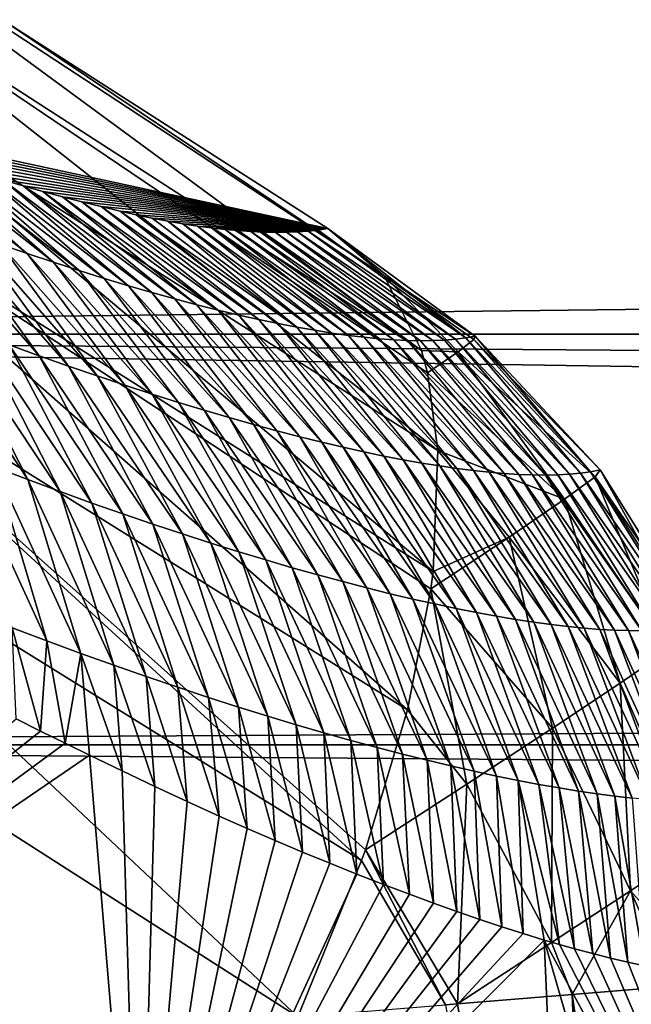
# Model space of a CAD drawing. Header units: metres. Extents: x -101 to 101, y -261 to 23.
# Tile 120 of 256: x -53.25 to -51.98, y 1.96 to 4.02. Entities that reach past the tile are written whole.
import ezdxf

# ---------------------------------------------------------------- set-up
doc = ezdxf.new("R2010")
doc.units = ezdxf.units.M
doc.layers.add('solid_505151_K2442K1000C34', color=7, linetype='CONTINUOUS')

msp = doc.modelspace()

# ---------------------------------------------------------------- linework, layer by layer
at = {"layer": 'solid_505151_K2442K1000C34'}
for points in [[(-14.925279, 3.840681, 55.499969), (-14.501682, 4.943218, 55.162083), (-56.734257, 4.225459, 55.392551)], [(-53.734478, 4.296654, 101.605927), (-52.491009, 3.480854, 100.940651), (-53.281487, 4.010499, 100.969612)], [(-53.734478, 4.296654, 101.605927), (-52.413605, 3.324812, 101.274757), (-52.491009, 3.480854, 100.940651)], [(-53.686504, 4.147241, 101.948494), (-52.413605, 3.324812, 101.274757), (-53.734478, 4.296654, 101.605927)], [(-14.925279, 3.840681, 55.499969), (-56.734257, 4.225459, 55.392551), (-56.423138, 3.358951, 55.61908)], [(56.423126, 3.358908, 26.380913), (-56.423126, 3.358912, 26.380913), (-56.734241, 4.225423, 26.607439)], [(56.423126, 3.358908, 26.380913), (-56.734241, 4.225423, 26.607439), (56.734241, 4.225422, 26.607439)], [(-53.686504, 4.147241, 101.948494), (-52.401123, 3.27826, 101.353973), (-52.413605, 3.324812, 101.274757)], [(-53.686504, 4.147241, 101.948494), (-52.379196, 3.116701, 101.586983), (-52.401123, 3.27826, 101.353973)], [(-53.684452, 3.948552, 102.268639), (-52.379196, 3.116701, 101.586983), (-53.686504, 4.147241, 101.948494)], [(-53.281487, 4.010499, 100.969612), (-52.608517, 3.579222, 100.596848), (-53.639095, 3.802262, 89.097115)], [(-52.491009, 3.480854, 100.940651), (-52.608517, 3.579222, 100.596848), (-53.281487, 4.010499, 100.969612)], [(-53.728386, 3.707634, 102.555), (-52.388996, 2.863898, 101.866219), (-53.684452, 3.948552, 102.268639)], [(-53.684452, 3.948552, 102.268639), (-52.388996, 2.863898, 101.866219), (-52.379196, 3.116701, 101.586983)], [(-15.23379, 2.738547, 55.747894), (-14.925279, 3.840681, 55.499969), (-56.423138, 3.358951, 55.61908)], [(-52.608517, 3.579222, 100.596848), (-53.586506, 3.782687, 89.490875), (-53.639095, 3.802262, 89.097115)], [(-52.608517, 3.579222, 100.596848), (-53.534344, 3.763794, 89.891418), (-53.586506, 3.782687, 89.490875)], [(-52.608517, 3.579222, 100.596848), (-53.482391, 3.745404, 90.297897), (-53.534344, 3.763794, 89.891418)], [(-53.235767, 3.527306, 89.864723), (-53.534344, 3.763794, 89.891418), (-53.482391, 3.745404, 90.297897)], [(-53.292282, 3.546788, 89.438431), (-53.534344, 3.763794, 89.891418), (-53.235767, 3.527306, 89.864723)], [(-52.608517, 3.579222, 100.596848), (-53.430786, 3.72762, 90.710869), (-53.482391, 3.745404, 90.297897)], [(-53.180752, 3.508921, 90.291275), (-53.482391, 3.745404, 90.297897), (-53.430786, 3.72762, 90.710869)], [(-53.235767, 3.527306, 89.864723), (-53.482391, 3.745404, 90.297897), (-53.180752, 3.508921, 90.291275)], [(-52.608517, 3.579222, 100.596848), (-53.379662, 3.710542, 91.130898), (-53.430786, 3.72762, 90.710869)], [(-53.127228, 3.491612, 90.718086), (-53.430786, 3.72762, 90.710869), (-53.379662, 3.710542, 91.130898)], [(-53.180752, 3.508921, 90.291275), (-53.430786, 3.72762, 90.710869), (-53.127228, 3.491612, 90.718086)], [(-53.816742, 3.433038, 102.797409), (-52.442642, 2.575375, 102.102554), (-53.728386, 3.707634, 102.555)], [(-53.728386, 3.707634, 102.555), (-52.393543, 2.827816, 101.899895), (-52.388996, 2.863898, 101.866219)], [(-53.728386, 3.707634, 102.555), (-52.442642, 2.575375, 102.102554), (-52.393543, 2.827816, 101.899895)], [(-52.608517, 3.579222, 100.596848), (-53.329163, 3.694271, 91.558548), (-53.379662, 3.710542, 91.130898)], [(-53.075199, 3.475361, 91.145142), (-53.379662, 3.710542, 91.130898), (-53.329163, 3.694271, 91.558548)], [(-53.127228, 3.491612, 90.718086), (-53.379662, 3.710542, 91.130898), (-53.075199, 3.475361, 91.145142)], [(-52.608517, 3.579222, 100.596848), (-53.28648, 3.681042, 91.931595), (-53.329163, 3.694271, 91.558548)], [(-53.024651, 3.460148, 91.572433), (-53.329163, 3.694271, 91.558548), (-53.28648, 3.681042, 91.931595)], [(-53.075199, 3.475361, 91.145142), (-53.329163, 3.694271, 91.558548), (-53.024651, 3.460148, 91.572433)], [(-52.608517, 3.579222, 100.596848), (-53.244446, 3.66854, 92.31102), (-53.28648, 3.681042, 91.931595)], [(-52.97559, 3.445955, 91.999947), (-53.28648, 3.681042, 91.931595), (-53.244446, 3.66854, 92.31102)], [(-53.024651, 3.460148, 91.572433), (-53.28648, 3.681042, 91.931595), (-52.97559, 3.445955, 91.999947)], [(-52.608517, 3.579222, 100.596848), (-53.203152, 3.656826, 92.697166), (-53.244446, 3.66854, 92.31102)], [(-52.928001, 3.432761, 92.427681), (-53.244446, 3.66854, 92.31102), (-53.203152, 3.656826, 92.697166)], [(-52.97559, 3.445955, 91.999947), (-53.244446, 3.66854, 92.31102), (-52.928001, 3.432761, 92.427681)], [(-52.608517, 3.579222, 100.596848), (-53.16243, 3.645804, 93.090416), (-53.203152, 3.656826, 92.697166)], [(-52.881886, 3.420549, 92.855621), (-53.203152, 3.656826, 92.697166), (-53.16243, 3.645804, 93.090416)], [(-52.928001, 3.432761, 92.427681), (-53.203152, 3.656826, 92.697166), (-52.881886, 3.420549, 92.855621)], [(-52.608517, 3.579222, 100.596848), (-53.121925, 3.635245, 93.4907), (-53.16243, 3.645804, 93.090416)], [(-52.837238, 3.409303, 93.28376), (-53.16243, 3.645804, 93.090416), (-53.121925, 3.635245, 93.4907)], [(-52.881886, 3.420549, 92.855621), (-53.16243, 3.645804, 93.090416), (-52.837238, 3.409303, 93.28376)], [(-52.608517, 3.579222, 100.596848), (-53.08181, 3.625235, 93.897583), (-53.121925, 3.635245, 93.4907)], [(-52.79406, 3.399011, 93.712082), (-53.121925, 3.635245, 93.4907), (-53.08181, 3.625235, 93.897583)], [(-52.837238, 3.409303, 93.28376), (-53.121925, 3.635245, 93.4907), (-52.79406, 3.399011, 93.712082)], [(-52.608517, 3.579222, 100.596848), (-53.042259, 3.615864, 94.310631), (-53.08181, 3.625235, 93.897583)], [(-52.752342, 3.389661, 94.140587), (-53.08181, 3.625235, 93.897583), (-53.042259, 3.615864, 94.310631)], [(-52.79406, 3.399011, 93.712082), (-53.08181, 3.625235, 93.897583), (-52.752342, 3.389661, 94.140587)], [(-52.608517, 3.579222, 100.596848), (-53.008266, 3.608258, 94.676743), (-53.042259, 3.615864, 94.310631)], [(-52.71209, 3.381239, 94.569267), (-53.042259, 3.615864, 94.310631), (-53.008266, 3.608258, 94.676743)], [(-52.752342, 3.389661, 94.140587), (-53.042259, 3.615864, 94.310631), (-52.71209, 3.381239, 94.569267)], [(-53.47089, 3.61204, 88.16127), (-53.210716, 3.314061, 88.234039), (-53.273376, 3.336896, 87.811523)], [(-53.47089, 3.61204, 88.16127), (-53.409836, 3.589127, 88.586693), (-53.210716, 3.314061, 88.234039)], [(-52.608517, 3.579222, 100.596848), (-52.974972, 3.601271, 95.046944), (-53.008266, 3.608258, 94.676743)], [(-52.673294, 3.373734, 94.998108), (-53.008266, 3.608258, 94.676743), (-52.974972, 3.601271, 95.046944)], [(-52.71209, 3.381239, 94.569267), (-53.008266, 3.608258, 94.676743), (-52.673294, 3.373734, 94.998108)], [(-52.608517, 3.579222, 100.596848), (-52.942497, 3.594959, 95.420929), (-52.974972, 3.601271, 95.046944)], [(-52.673294, 3.373734, 94.998108), (-52.974972, 3.601271, 95.046944), (-52.942497, 3.594959, 95.420929)], [(-52.608517, 3.579222, 100.596848), (-52.910965, 3.589382, 95.798409), (-52.942497, 3.594959, 95.420929)], [(-52.63596, 3.367135, 95.427109), (-52.942497, 3.594959, 95.420929), (-52.910965, 3.589382, 95.798409)], [(-52.673294, 3.373734, 94.998108), (-52.942497, 3.594959, 95.420929), (-52.63596, 3.367135, 95.427109)], [(-53.409836, 3.589127, 88.586693), (-53.149586, 3.292377, 88.656845), (-53.210716, 3.314061, 88.234039)], [(-53.409836, 3.589127, 88.586693), (-53.350304, 3.567386, 89.012421), (-53.149586, 3.292377, 88.656845)], [(-52.608517, 3.579222, 100.596848), (-52.880501, 3.584598, 96.179085), (-52.910965, 3.589382, 95.798409)], [(-52.600075, 3.361427, 95.856255), (-52.910965, 3.589382, 95.798409), (-52.880501, 3.584598, 96.179085)], [(-52.63596, 3.367135, 95.427109), (-52.910965, 3.589382, 95.798409), (-52.600075, 3.361427, 95.856255)], [(-52.608517, 3.579222, 100.596848), (-52.851223, 3.580662, 96.562668), (-52.880501, 3.584598, 96.179085)], [(-52.565643, 3.3566, 96.285538), (-52.880501, 3.584598, 96.179085), (-52.851223, 3.580662, 96.562668)], [(-52.600075, 3.361427, 95.856255), (-52.880501, 3.584598, 96.179085), (-52.565643, 3.3566, 96.285538)], [(-52.608517, 3.579222, 100.596848), (-52.822952, 3.577476, 96.949608), (-52.851223, 3.580662, 96.562668)], [(-52.532665, 3.352644, 96.714958), (-52.851223, 3.580662, 96.562668), (-52.822952, 3.577476, 96.949608)], [(-52.565643, 3.3566, 96.285538), (-52.851223, 3.580662, 96.562668), (-52.532665, 3.352644, 96.714958)], [(-52.608517, 3.579222, 100.596848), (-52.795567, 3.574974, 97.34021), (-52.822952, 3.577476, 96.949608)], [(-52.501133, 3.349553, 97.144493), (-52.822952, 3.577476, 96.949608), (-52.795567, 3.574974, 97.34021)], [(-52.532665, 3.352644, 96.714958), (-52.822952, 3.577476, 96.949608), (-52.501133, 3.349553, 97.144493)], [(-52.608517, 3.579222, 100.596848), (-52.76907, 3.573151, 97.734474), (-52.795567, 3.574974, 97.34021)], [(-52.471054, 3.34732, 97.574158), (-52.795567, 3.574974, 97.34021), (-52.76907, 3.573151, 97.734474)], [(-52.501133, 3.349553, 97.144493), (-52.795567, 3.574974, 97.34021), (-52.471054, 3.34732, 97.574158)], [(-52.608517, 3.579222, 100.596848), (-52.743458, 3.572006, 98.132401), (-52.76907, 3.573151, 97.734474)], [(-52.608517, 3.579222, 100.596848), (-52.718735, 3.571536, 98.533981), (-52.743458, 3.572006, 98.132401)], [(-52.608517, 3.579222, 100.596848), (-52.694904, 3.571737, 98.939232), (-52.718735, 3.571536, 98.533981)], [(-52.608517, 3.579222, 100.596848), (-52.671967, 3.572608, 99.348145), (-52.694904, 3.571737, 98.939232)], [(-52.608517, 3.579222, 100.596848), (-52.649921, 3.574148, 99.760712), (-52.671967, 3.572608, 99.348145)], [(-52.342365, 3.348815, 99.723984), (-52.671967, 3.572608, 99.348145), (-52.649921, 3.574148, 99.760712)], [(-52.608517, 3.579222, 100.596848), (-52.628769, 3.576353, 100.176949), (-52.649921, 3.574148, 99.760712)], [(-52.320965, 3.351602, 100.154213), (-52.649921, 3.574148, 99.760712), (-52.628769, 3.576353, 100.176949)], [(-52.342365, 3.348815, 99.723984), (-52.649921, 3.574148, 99.760712), (-52.320965, 3.351602, 100.154213)], [(-52.320965, 3.351602, 100.154213), (-52.628769, 3.576353, 100.176949), (-52.608517, 3.579222, 100.596848)], [(-52.320965, 3.351602, 100.154213), (-52.608517, 3.579222, 100.596848), (-52.301006, 3.355207, 100.584503)], [(-52.491009, 3.480854, 100.940651), (-52.301006, 3.355207, 100.584503), (-52.608517, 3.579222, 100.596848)], [(-53.350304, 3.567386, 89.012421), (-53.089989, 3.271816, 89.079918), (-53.149586, 3.292377, 88.656845)], [(-53.350304, 3.567386, 89.012421), (-53.292282, 3.546788, 89.438431), (-53.089989, 3.271816, 89.079918)], [(-52.442421, 3.345939, 98.003929), (-52.76907, 3.573151, 97.734474), (-52.743458, 3.572006, 98.132401)], [(-52.471054, 3.34732, 97.574158), (-52.76907, 3.573151, 97.734474), (-52.442421, 3.345939, 98.003929)], [(-52.415237, 3.345405, 98.4338), (-52.743458, 3.572006, 98.132401), (-52.718735, 3.571536, 98.533981)], [(-52.442421, 3.345939, 98.003929), (-52.743458, 3.572006, 98.132401), (-52.415237, 3.345405, 98.4338)], [(-52.3895, 3.34571, 98.863777), (-52.718735, 3.571536, 98.533981), (-52.694904, 3.571737, 98.939232)], [(-52.415237, 3.345405, 98.4338), (-52.718735, 3.571536, 98.533981), (-52.3895, 3.34571, 98.863777)], [(-52.365208, 3.346848, 99.293839), (-52.694904, 3.571737, 98.939232), (-52.671967, 3.572608, 99.348145)], [(-52.3895, 3.34571, 98.863777), (-52.694904, 3.571737, 98.939232), (-52.365208, 3.346848, 99.293839)], [(-52.365208, 3.346848, 99.293839), (-52.671967, 3.572608, 99.348145), (-52.342365, 3.348815, 99.723984)], [(-53.292282, 3.546788, 89.438431), (-53.031906, 3.252351, 89.503258), (-53.089989, 3.271816, 89.079918)], [(-53.292282, 3.546788, 89.438431), (-53.235767, 3.527306, 89.864723), (-53.031906, 3.252351, 89.503258)], [(-53.235767, 3.527306, 89.864723), (-52.975338, 3.233958, 89.926849), (-53.031906, 3.252351, 89.503258)], [(-53.235767, 3.527306, 89.864723), (-53.180752, 3.508921, 90.291275), (-52.975338, 3.233958, 89.926849)], [(-53.180752, 3.508921, 90.291275), (-52.920273, 3.216616, 90.350685), (-52.975338, 3.233958, 89.926849)], [(-53.180752, 3.508921, 90.291275), (-53.127228, 3.491612, 90.718086), (-52.920273, 3.216616, 90.350685)], [(-53.127228, 3.491612, 90.718086), (-52.866711, 3.200308, 90.774757), (-52.920273, 3.216616, 90.350685)], [(-53.127228, 3.491612, 90.718086), (-53.075199, 3.475361, 91.145142), (-52.866711, 3.200308, 90.774757)], [(-53.075199, 3.475361, 91.145142), (-52.814644, 3.185014, 91.199051), (-52.866711, 3.200308, 90.774757)], [(-53.075199, 3.475361, 91.145142), (-53.024651, 3.460148, 91.572433), (-52.814644, 3.185014, 91.199051)], [(-52.491009, 3.480854, 100.940651), (-52.304062, 3.347898, 100.845406), (-52.301006, 3.355207, 100.584503)], [(-52.491009, 3.480854, 100.940651), (-52.337135, 3.321888, 101.103012), (-52.304062, 3.347898, 100.845406)], [(-52.491009, 3.480854, 100.940651), (-52.413605, 3.324812, 101.274757), (-52.337135, 3.321888, 101.103012)], [(-53.024651, 3.460148, 91.572433), (-52.764069, 3.170715, 91.623566), (-52.814644, 3.185014, 91.199051)], [(-53.024651, 3.460148, 91.572433), (-52.97559, 3.445955, 91.999947), (-52.764069, 3.170715, 91.623566)], [(-53.946396, 3.134517, 102.987274), (-52.538242, 2.261379, 102.287598), (-53.816742, 3.433038, 102.797409)], [(-53.816742, 3.433038, 102.797409), (-52.530468, 2.283291, 102.276787), (-52.442642, 2.575375, 102.102554)], [(-53.816742, 3.433038, 102.797409), (-52.538242, 2.261379, 102.287598), (-52.530468, 2.283291, 102.276787)], [(-52.97559, 3.445955, 91.999947), (-52.714981, 3.157393, 92.048294), (-52.764069, 3.170715, 91.623566)], [(-52.97559, 3.445955, 91.999947), (-52.928001, 3.432761, 92.427681), (-52.714981, 3.157393, 92.048294)], [(-52.928001, 3.432761, 92.427681), (-52.667374, 3.145028, 92.473213), (-52.714981, 3.157393, 92.048294)], [(-52.928001, 3.432761, 92.427681), (-52.881886, 3.420549, 92.855621), (-52.667374, 3.145028, 92.473213)], [(-53.234447, 3.055551, 86.858139), (-53.470661, 3.412576, 86.545792), (-53.403339, 3.386127, 86.967384)], [(-53.303715, 3.081777, 86.433197), (-53.470661, 3.412576, 86.545792), (-53.234447, 3.055551, 86.858139)], [(-52.881886, 3.420549, 92.855621), (-52.621243, 3.133603, 92.898331), (-52.667374, 3.145028, 92.473213)], [(-52.881886, 3.420549, 92.855621), (-52.837238, 3.409303, 93.28376), (-52.621243, 3.133603, 92.898331)], [(-52.837238, 3.409303, 93.28376), (-52.576584, 3.123104, 93.323624), (-52.621243, 3.133603, 92.898331)], [(-52.837238, 3.409303, 93.28376), (-52.79406, 3.399011, 93.712082), (-52.576584, 3.123104, 93.323624)], [(-52.79406, 3.399011, 93.712082), (-52.533394, 3.113518, 93.7491), (-52.576584, 3.123104, 93.323624)], [(-52.79406, 3.399011, 93.712082), (-52.752342, 3.389661, 94.140587), (-52.533394, 3.113518, 93.7491)], [(-52.752342, 3.389661, 94.140587), (-52.491673, 3.104833, 94.174744), (-52.533394, 3.113518, 93.7491)], [(-52.752342, 3.389661, 94.140587), (-52.71209, 3.381239, 94.569267), (-52.491673, 3.104833, 94.174744)], [(-53.166801, 3.030564, 87.283379), (-53.403339, 3.386127, 86.967384), (-53.337582, 3.360909, 87.389297)], [(-53.234447, 3.055551, 86.858139), (-53.403339, 3.386127, 86.967384), (-53.166801, 3.030564, 87.283379)], [(-52.71209, 3.381239, 94.569267), (-52.451416, 3.097038, 94.600548), (-52.491673, 3.104833, 94.174744)], [(-52.71209, 3.381239, 94.569267), (-52.673294, 3.373734, 94.998108), (-52.451416, 3.097038, 94.600548)], [(-52.673294, 3.373734, 94.998108), (-52.412624, 3.090121, 95.026505), (-52.451416, 3.097038, 94.600548)], [(-52.673294, 3.373734, 94.998108), (-52.63596, 3.367135, 95.427109), (-52.412624, 3.090121, 95.026505)], [(-15.23379, 2.738547, 55.747894), (-56.423138, 3.358951, 55.61908), (-56.188694, 2.502118, 55.789841)], [(56.188683, 2.502072, 26.210152), (-56.188683, 2.502077, 26.210152), (-56.423126, 3.358912, 26.380913)], [(56.188683, 2.502072, 26.210152), (-56.423126, 3.358912, 26.380913), (56.423126, 3.358908, 26.380913)], [(-53.100769, 3.006788, 87.708908), (-53.337582, 3.360909, 87.389297), (-53.273376, 3.336896, 87.811523)], [(-53.166801, 3.030564, 87.283379), (-53.337582, 3.360909, 87.389297), (-53.100769, 3.006788, 87.708908)], [(-52.63596, 3.367135, 95.427109), (-52.37529, 3.084068, 95.452606), (-52.412624, 3.090121, 95.026505)], [(-52.63596, 3.367135, 95.427109), (-52.600075, 3.361427, 95.856255), (-52.37529, 3.084068, 95.452606)], [(-52.600075, 3.361427, 95.856255), (-52.339413, 3.078869, 95.878845), (-52.37529, 3.084068, 95.452606)], [(-52.600075, 3.361427, 95.856255), (-52.565643, 3.3566, 96.285538), (-52.339413, 3.078869, 95.878845)], [(-52.565643, 3.3566, 96.285538), (-52.304989, 3.074512, 96.305222), (-52.339413, 3.078869, 95.878845)], [(-52.565643, 3.3566, 96.285538), (-52.532665, 3.352644, 96.714958), (-52.304989, 3.074512, 96.305222)], [(-52.532665, 3.352644, 96.714958), (-52.272018, 3.070987, 96.731712), (-52.304989, 3.074512, 96.305222)], [(-52.532665, 3.352644, 96.714958), (-52.501133, 3.349553, 97.144493), (-52.272018, 3.070987, 96.731712)], [(-52.501133, 3.349553, 97.144493), (-52.240501, 3.068289, 97.158333), (-52.272018, 3.070987, 96.731712)], [(-52.501133, 3.349553, 97.144493), (-52.471054, 3.34732, 97.574158), (-52.240501, 3.068289, 97.158333)], [(-52.365208, 3.346848, 99.293839), (-52.342365, 3.348815, 99.723984), (-52.104652, 3.066984, 99.292961)], [(-52.342365, 3.348815, 99.723984), (-52.320965, 3.351602, 100.154213), (-52.081829, 3.069118, 99.720161)], [(-52.342365, 3.348815, 99.723984), (-52.081829, 3.069118, 99.720161), (-52.104652, 3.066984, 99.292961)], [(-52.320965, 3.351602, 100.154213), (-52.301006, 3.355207, 100.584503), (-52.060448, 3.072036, 100.14743)], [(-52.320965, 3.351602, 100.154213), (-52.060448, 3.072036, 100.14743), (-52.081829, 3.069118, 99.720161)], [(-52.304062, 3.347898, 100.845406), (-52.040512, 3.075734, 100.57476), (-52.301006, 3.355207, 100.584503)], [(-52.301006, 3.355207, 100.584503), (-52.040512, 3.075734, 100.57476), (-52.060448, 3.072036, 100.14743)], [(-53.036343, 2.984194, 88.134727), (-53.273376, 3.336896, 87.811523), (-53.210716, 3.314061, 88.234039)], [(-53.100769, 3.006788, 87.708908), (-53.273376, 3.336896, 87.811523), (-53.036343, 2.984194, 88.134727)], [(-52.471054, 3.34732, 97.574158), (-52.210434, 3.066411, 97.58506), (-52.240501, 3.068289, 97.158333)], [(-52.471054, 3.34732, 97.574158), (-52.442421, 3.345939, 98.003929), (-52.210434, 3.066411, 97.58506)], [(-52.442421, 3.345939, 98.003929), (-52.181816, 3.065348, 98.011894), (-52.210434, 3.066411, 97.58506)], [(-52.442421, 3.345939, 98.003929), (-52.415237, 3.345405, 98.4338), (-52.181816, 3.065348, 98.011894)], [(-52.415237, 3.345405, 98.4338), (-52.3895, 3.34571, 98.863777), (-52.154648, 3.065093, 98.438828)], [(-52.415237, 3.345405, 98.4338), (-52.154648, 3.065093, 98.438828), (-52.181816, 3.065348, 98.011894)], [(-52.3895, 3.34571, 98.863777), (-52.365208, 3.346848, 99.293839), (-52.128925, 3.065641, 98.865852)], [(-52.3895, 3.34571, 98.863777), (-52.128925, 3.065641, 98.865852), (-52.154648, 3.065093, 98.438828)], [(-52.365208, 3.346848, 99.293839), (-52.104652, 3.066984, 99.292961), (-52.128925, 3.065641, 98.865852)], [(-52.051083, 3.061779, 100.929733), (-52.304062, 3.347898, 100.845406), (-52.337135, 3.321888, 101.103012)], [(-52.051083, 3.061779, 100.929733), (-52.040512, 3.075734, 100.57476), (-52.304062, 3.347898, 100.845406)], [(-52.973511, 2.962754, 88.560814), (-53.210716, 3.314061, 88.234039), (-53.149586, 3.292377, 88.656845)], [(-53.036343, 2.984194, 88.134727), (-53.210716, 3.314061, 88.234039), (-52.973511, 2.962754, 88.560814)], [(-52.413605, 3.324812, 101.274757), (-52.401123, 3.27826, 101.353973), (-52.337135, 3.321888, 101.103012)], [(-52.115036, 3.014627, 101.276131), (-52.337135, 3.321888, 101.103012), (-52.401123, 3.27826, 101.353973)], [(-52.115036, 3.014627, 101.276131), (-52.051083, 3.061779, 100.929733), (-52.337135, 3.321888, 101.103012)], [(-52.912262, 2.942441, 88.98716), (-53.149586, 3.292377, 88.656845), (-53.089989, 3.271816, 89.079918)], [(-52.973511, 2.962754, 88.560814), (-53.149586, 3.292377, 88.656845), (-52.912262, 2.942441, 88.98716)], [(-52.852589, 2.923226, 89.413765), (-53.089989, 3.271816, 89.079918), (-53.031906, 3.252351, 89.503258)], [(-52.912262, 2.942441, 88.98716), (-53.089989, 3.271816, 89.079918), (-52.852589, 2.923226, 89.413765)], [(-52.379196, 3.116701, 101.586983), (-52.115036, 3.014627, 101.276131), (-52.401123, 3.27826, 101.353973)], [(-52.794487, 2.905083, 89.840607), (-53.031906, 3.252351, 89.503258), (-52.975338, 3.233958, 89.926849)], [(-52.852589, 2.923226, 89.413765), (-53.031906, 3.252351, 89.503258), (-52.794487, 2.905083, 89.840607)], [(-52.737942, 2.887992, 90.267685), (-52.975338, 3.233958, 89.926849), (-52.920273, 3.216616, 90.350685)], [(-52.794487, 2.905083, 89.840607), (-52.975338, 3.233958, 89.926849), (-52.737942, 2.887992, 90.267685)], [(-52.682953, 2.871934, 90.694984), (-52.920273, 3.216616, 90.350685), (-52.866711, 3.200308, 90.774757)], [(-52.737942, 2.887992, 90.267685), (-52.920273, 3.216616, 90.350685), (-52.682953, 2.871934, 90.694984)], [(-52.629517, 2.856888, 91.122505), (-52.866711, 3.200308, 90.774757), (-52.814644, 3.185014, 91.199051)], [(-52.682953, 2.871934, 90.694984), (-52.866711, 3.200308, 90.774757), (-52.629517, 2.856888, 91.122505)], [(-52.577621, 2.842836, 91.55024), (-52.814644, 3.185014, 91.199051), (-52.764069, 3.170715, 91.623566)], [(-52.629517, 2.856888, 91.122505), (-52.814644, 3.185014, 91.199051), (-52.577621, 2.842836, 91.55024)], [(-52.527267, 2.829758, 91.978172), (-52.764069, 3.170715, 91.623566), (-52.714981, 3.157393, 92.048294)], [(-52.577621, 2.842836, 91.55024), (-52.764069, 3.170715, 91.623566), (-52.527267, 2.829758, 91.978172)], [(-52.478447, 2.817634, 92.406296), (-52.714981, 3.157393, 92.048294), (-52.667374, 3.145028, 92.473213)], [(-52.527267, 2.829758, 91.978172), (-52.714981, 3.157393, 92.048294), (-52.478447, 2.817634, 92.406296)], [(-52.431152, 2.806447, 92.83461), (-52.667374, 3.145028, 92.473213), (-52.621243, 3.133603, 92.898331)], [(-52.478447, 2.817634, 92.406296), (-52.667374, 3.145028, 92.473213), (-52.431152, 2.806447, 92.83461)], [(-53.946396, 3.134517, 102.987274), (-53.482101, 2.453806, 102.818787), (-52.671467, 1.935035, 102.4142)], [(-53.946396, 3.134517, 102.987274), (-52.671467, 1.935035, 102.4142), (-52.538242, 2.261379, 102.287598)], [(-52.385384, 2.796181, 93.2631), (-52.621243, 3.133603, 92.898331), (-52.576584, 3.123104, 93.323624)], [(-52.431152, 2.806447, 92.83461), (-52.621243, 3.133603, 92.898331), (-52.385384, 2.796181, 93.2631)], [(-52.341133, 2.786824, 93.691757), (-52.576584, 3.123104, 93.323624), (-52.533394, 3.113518, 93.7491)], [(-52.385384, 2.796181, 93.2631), (-52.576584, 3.123104, 93.323624), (-52.341133, 2.786824, 93.691757)], [(-53.374615, 3.109273, 86.008575), (-53.194942, 2.719027, 86.381615), (-53.267471, 2.746269, 85.95536)], [(-53.374615, 3.109273, 86.008575), (-53.303715, 3.081777, 86.433197), (-53.194942, 2.719027, 86.381615)], [(-52.298401, 2.778363, 94.120583), (-52.533394, 3.113518, 93.7491), (-52.491673, 3.104833, 94.174744)], [(-52.341133, 2.786824, 93.691757), (-52.533394, 3.113518, 93.7491), (-52.298401, 2.778363, 94.120583)], [(-52.257183, 2.770785, 94.549568), (-52.491673, 3.104833, 94.174744), (-52.451416, 3.097038, 94.600548)], [(-52.298401, 2.778363, 94.120583), (-52.491673, 3.104833, 94.174744), (-52.257183, 2.770785, 94.549568)], [(-52.379196, 3.116701, 101.586983), (-52.388996, 2.863898, 101.866219), (-52.230335, 2.93578, 101.602928)], [(-52.379196, 3.116701, 101.586983), (-52.230335, 2.93578, 101.602928), (-52.115036, 3.014627, 101.276131)], [(-53.303715, 3.081777, 86.433197), (-53.1241, 2.693055, 86.808159), (-53.194942, 2.719027, 86.381615)], [(-53.303715, 3.081777, 86.433197), (-53.234447, 3.055551, 86.858139), (-53.1241, 2.693055, 86.808159)], [(-52.21748, 2.76408, 94.978699), (-52.451416, 3.097038, 94.600548), (-52.412624, 3.090121, 95.026505)], [(-52.257183, 2.770785, 94.549568), (-52.451416, 3.097038, 94.600548), (-52.21748, 2.76408, 94.978699)], [(-52.179279, 2.758233, 95.407967), (-52.412624, 3.090121, 95.026505), (-52.37529, 3.084068, 95.452606)], [(-52.21748, 2.76408, 94.978699), (-52.412624, 3.090121, 95.026505), (-52.179279, 2.758233, 95.407967)], [(-52.14259, 2.753233, 95.837379), (-52.37529, 3.084068, 95.452606), (-52.339413, 3.078869, 95.878845)], [(-52.179279, 2.758233, 95.407967), (-52.37529, 3.084068, 95.452606), (-52.14259, 2.753233, 95.837379)], [(-52.107399, 2.749068, 96.266914), (-52.339413, 3.078869, 95.878845), (-52.304989, 3.074512, 96.305222)], [(-52.14259, 2.753233, 95.837379), (-52.339413, 3.078869, 95.878845), (-52.107399, 2.749068, 96.266914)], [(-52.073711, 2.745729, 96.696579), (-52.304989, 3.074512, 96.305222), (-52.272018, 3.070987, 96.731712)], [(-52.107399, 2.749068, 96.266914), (-52.304989, 3.074512, 96.305222), (-52.073711, 2.745729, 96.696579)], [(-52.041519, 2.743208, 97.126358), (-52.272018, 3.070987, 96.731712), (-52.240501, 3.068289, 97.158333)], [(-52.073711, 2.745729, 96.696579), (-52.272018, 3.070987, 96.731712), (-52.041519, 2.743208, 97.126358)], [(-52.01083, 2.741501, 97.556244), (-52.240501, 3.068289, 97.158333), (-52.210434, 3.066411, 97.58506)], [(-52.041519, 2.743208, 97.126358), (-52.240501, 3.068289, 97.158333), (-52.01083, 2.741501, 97.556244)], [(-51.981636, 2.7406, 97.986237), (-52.210434, 3.066411, 97.58506), (-52.181816, 3.065348, 98.011894)], [(-52.01083, 2.741501, 97.556244), (-52.210434, 3.066411, 97.58506), (-51.981636, 2.7406, 97.986237)], [(-51.953938, 2.740499, 98.416328), (-52.181816, 3.065348, 98.011894), (-52.154648, 3.065093, 98.438828)], [(-51.981636, 2.7406, 97.986237), (-52.181816, 3.065348, 98.011894), (-51.953938, 2.740499, 98.416328)], [(-51.927738, 2.741192, 98.846512), (-52.154648, 3.065093, 98.438828), (-52.128925, 3.065641, 98.865852)], [(-51.953938, 2.740499, 98.416328), (-52.154648, 3.065093, 98.438828), (-51.927738, 2.741192, 98.846512)], [(-51.90303, 2.742673, 99.276779), (-52.128925, 3.065641, 98.865852), (-52.104652, 3.066984, 99.292961)], [(-51.927738, 2.741192, 98.846512), (-52.128925, 3.065641, 98.865852), (-51.90303, 2.742673, 99.276779)], [(-51.900093, 2.699359, 101.221138), (-52.051083, 3.061779, 100.929733), (-52.115036, 3.014627, 101.276131)], [(-51.879814, 2.744936, 99.70713), (-52.104652, 3.066984, 99.292961), (-52.081829, 3.069118, 99.720161)], [(-51.90303, 2.742673, 99.276779), (-52.104652, 3.066984, 99.292961), (-51.879814, 2.744936, 99.70713)], [(-51.858089, 2.747974, 100.137558), (-52.081829, 3.069118, 99.720161), (-52.060448, 3.072036, 100.14743)], [(-51.879814, 2.744936, 99.70713), (-52.081829, 3.069118, 99.720161), (-51.858089, 2.747974, 100.137558)], [(-51.858089, 2.747974, 100.137558), (-52.060448, 3.072036, 100.14743), (-52.040512, 3.075734, 100.57476)], [(-52.051083, 3.061779, 100.929733), (-51.83786, 2.751783, 100.568054), (-52.040512, 3.075734, 100.57476)], [(-51.845901, 2.739928, 100.897942), (-51.83786, 2.751783, 100.568054), (-52.051083, 3.061779, 100.929733)], [(-51.900093, 2.699359, 101.221138), (-51.845901, 2.739928, 100.897942), (-52.051083, 3.061779, 100.929733)], [(-51.858089, 2.747974, 100.137558), (-52.040512, 3.075734, 100.57476), (-51.83786, 2.751783, 100.568054)], [(-53.234447, 3.055551, 86.858139), (-53.054932, 2.668324, 87.234993), (-53.1241, 2.693055, 86.808159)], [(-53.234447, 3.055551, 86.858139), (-53.166801, 3.030564, 87.283379), (-53.054932, 2.668324, 87.234993)], [(-53.166801, 3.030564, 87.283379), (-52.987423, 2.644802, 87.662102), (-53.054932, 2.668324, 87.234993)], [(-53.166801, 3.030564, 87.283379), (-53.100769, 3.006788, 87.708908), (-52.987423, 2.644802, 87.662102)], [(-53.100769, 3.006788, 87.708908), (-52.92157, 2.622462, 88.089478), (-52.987423, 2.644802, 87.662102)], [(-53.100769, 3.006788, 87.708908), (-53.036343, 2.984194, 88.134727), (-52.92157, 2.622462, 88.089478)], [(-51.998943, 2.631191, 101.528732), (-52.115036, 3.014627, 101.276131), (-52.230335, 2.93578, 101.602928)], [(-51.998943, 2.631191, 101.528732), (-51.900093, 2.699359, 101.221138), (-52.115036, 3.014627, 101.276131)], [(-53.036343, 2.984194, 88.134727), (-52.857357, 2.601276, 88.517113), (-52.92157, 2.622462, 88.089478)], [(-53.036343, 2.984194, 88.134727), (-52.973511, 2.962754, 88.560814), (-52.857357, 2.601276, 88.517113)], [(-52.973511, 2.962754, 88.560814), (-52.794781, 2.581213, 88.945), (-52.857357, 2.601276, 88.517113)], [(-52.973511, 2.962754, 88.560814), (-52.912262, 2.942441, 88.98716), (-52.794781, 2.581213, 88.945)], [(-52.912262, 2.942441, 88.98716), (-52.733822, 2.562247, 89.373116), (-52.794781, 2.581213, 88.945)], [(-52.912262, 2.942441, 88.98716), (-52.852589, 2.923226, 89.413765), (-52.733822, 2.562247, 89.373116)], [(-52.852589, 2.923226, 89.413765), (-52.67448, 2.54435, 89.801476), (-52.733822, 2.562247, 89.373116)], [(-52.852589, 2.923226, 89.413765), (-52.794487, 2.905083, 89.840607), (-52.67448, 2.54435, 89.801476)], [(-52.388996, 2.863898, 101.866219), (-52.393543, 2.827816, 101.899895), (-52.230335, 2.93578, 101.602928)], [(-52.13974, 2.537301, 101.812279), (-52.230335, 2.93578, 101.602928), (-52.393543, 2.827816, 101.899895)], [(-52.13974, 2.537301, 101.812279), (-51.998943, 2.631191, 101.528732), (-52.230335, 2.93578, 101.602928)], [(-52.794487, 2.905083, 89.840607), (-52.616745, 2.527501, 90.230049), (-52.67448, 2.54435, 89.801476)], [(-52.794487, 2.905083, 89.840607), (-52.737942, 2.887992, 90.267685), (-52.616745, 2.527501, 90.230049)], [(-52.737942, 2.887992, 90.267685), (-52.560608, 2.51168, 90.658844), (-52.616745, 2.527501, 90.230049)], [(-52.737942, 2.887992, 90.267685), (-52.682953, 2.871934, 90.694984), (-52.560608, 2.51168, 90.658844)], [(-52.682953, 2.871934, 90.694984), (-52.506065, 2.496868, 91.087837), (-52.560608, 2.51168, 90.658844)], [(-52.682953, 2.871934, 90.694984), (-52.629517, 2.856888, 91.122505), (-52.506065, 2.496868, 91.087837)], [(-52.629517, 2.856888, 91.122505), (-52.45311, 2.483045, 91.517044), (-52.506065, 2.496868, 91.087837)], [(-52.629517, 2.856888, 91.122505), (-52.577621, 2.842836, 91.55024), (-52.45311, 2.483045, 91.517044)], [(-52.577621, 2.842836, 91.55024), (-52.401737, 2.47019, 91.946434), (-52.45311, 2.483045, 91.517044)], [(-52.577621, 2.842836, 91.55024), (-52.527267, 2.829758, 91.978172), (-52.401737, 2.47019, 91.946434)], [(-52.527267, 2.829758, 91.978172), (-52.35194, 2.458285, 92.376015), (-52.401737, 2.47019, 91.946434)], [(-52.527267, 2.829758, 91.978172), (-52.478447, 2.817634, 92.406296), (-52.35194, 2.458285, 92.376015)], [(-52.478447, 2.817634, 92.406296), (-52.303711, 2.44731, 92.805779), (-52.35194, 2.458285, 92.376015)], [(-52.478447, 2.817634, 92.406296), (-52.431152, 2.806447, 92.83461), (-52.303711, 2.44731, 92.805779)], [(-52.442642, 2.575375, 102.102554), (-52.3186, 2.420271, 102.063965), (-52.393543, 2.827816, 101.899895)], [(-52.3186, 2.420271, 102.063965), (-52.13974, 2.537301, 101.812279), (-52.393543, 2.827816, 101.899895)], [(-52.431152, 2.806447, 92.83461), (-52.25705, 2.43725, 93.23571), (-52.303711, 2.44731, 92.805779)], [(-52.431152, 2.806447, 92.83461), (-52.385384, 2.796181, 93.2631), (-52.25705, 2.43725, 93.23571)], [(-52.385384, 2.796181, 93.2631), (-52.211948, 2.428092, 93.665802), (-52.25705, 2.43725, 93.23571)], [(-52.385384, 2.796181, 93.2631), (-52.341133, 2.786824, 93.691757), (-52.211948, 2.428092, 93.665802)], [(-52.341133, 2.786824, 93.691757), (-52.168407, 2.419823, 94.096062), (-52.211948, 2.428092, 93.665802)], [(-52.341133, 2.786824, 93.691757), (-52.298401, 2.778363, 94.120583), (-52.168407, 2.419823, 94.096062)], [(-52.298401, 2.778363, 94.120583), (-52.126419, 2.412432, 94.526466), (-52.168407, 2.419823, 94.096062)], [(-52.298401, 2.778363, 94.120583), (-52.257183, 2.770785, 94.549568), (-52.126419, 2.412432, 94.526466)], [(-52.257183, 2.770785, 94.549568), (-52.085983, 2.405905, 94.957016), (-52.126419, 2.412432, 94.526466)], [(-52.257183, 2.770785, 94.549568), (-52.21748, 2.76408, 94.978699), (-52.085983, 2.405905, 94.957016)], [(-52.21748, 2.76408, 94.978699), (-52.0471, 2.400229, 95.387711), (-52.085983, 2.405905, 94.957016)], [(-52.21748, 2.76408, 94.978699), (-52.179279, 2.758233, 95.407967), (-52.0471, 2.400229, 95.387711)], [(-52.179279, 2.758233, 95.407967), (-52.009758, 2.395393, 95.818527), (-52.0471, 2.400229, 95.387711)], [(-52.179279, 2.758233, 95.407967), (-52.14259, 2.753233, 95.837379), (-52.009758, 2.395393, 95.818527)], [(-52.14259, 2.753233, 95.837379), (-51.973957, 2.391383, 96.249474), (-52.009758, 2.395393, 95.818527)], [(-52.14259, 2.753233, 95.837379), (-52.107399, 2.749068, 96.266914), (-51.973957, 2.391383, 96.249474)], [(-15.23379, 2.738547, 55.747894), (-56.188694, 2.502118, 55.789841), (-56.025967, 1.656228, 55.908283)], [(-15.433951, 1.644319, 55.909603), (-15.23379, 2.738547, 55.747894), (-56.025967, 1.656228, 55.908283)], [(-53.267471, 2.746269, 85.95536), (-53.207836, 2.531204, 86.109863), (-53.258698, 2.556861, 85.821312)], [(-53.267471, 2.746269, 85.95536), (-53.194942, 2.719027, 86.381615), (-53.207836, 2.531204, 86.109863)], [(-52.107399, 2.749068, 96.266914), (-51.939697, 2.388191, 96.680542), (-51.973957, 2.391383, 96.249474)], [(-52.107399, 2.749068, 96.266914), (-52.073711, 2.745729, 96.696579), (-51.939697, 2.388191, 96.680542)], [(-52.073711, 2.745729, 96.696579), (-51.906979, 2.385809, 97.111725), (-51.939697, 2.388191, 96.680542)], [(-52.073711, 2.745729, 96.696579), (-52.041519, 2.743208, 97.126358), (-51.906979, 2.385809, 97.111725)], [(-52.041519, 2.743208, 97.126358), (-51.875793, 2.384232, 97.543015), (-51.906979, 2.385809, 97.111725)], [(-52.041519, 2.743208, 97.126358), (-52.01083, 2.741501, 97.556244), (-51.875793, 2.384232, 97.543015)], [(-52.01083, 2.741501, 97.556244), (-51.846146, 2.383453, 97.974411), (-51.875793, 2.384232, 97.543015)], [(-52.01083, 2.741501, 97.556244), (-51.981636, 2.7406, 97.986237), (-51.846146, 2.383453, 97.974411)], [(-51.981636, 2.7406, 97.986237), (-51.818031, 2.383466, 98.405899), (-51.846146, 2.383453, 97.974411)], [(-51.981636, 2.7406, 97.986237), (-51.953938, 2.740499, 98.416328), (-51.818031, 2.383466, 98.405899)], [(-53.194942, 2.719027, 86.381615), (-53.157013, 2.506018, 86.403053), (-53.207836, 2.531204, 86.109863)], [(-53.194942, 2.719027, 86.381615), (-53.1241, 2.693055, 86.808159), (-53.157013, 2.506018, 86.403053)], [(-53.1241, 2.693055, 86.808159), (-53.106243, 2.48114, 86.700829), (-53.157013, 2.506018, 86.403053)], [(-53.1241, 2.693055, 86.808159), (-53.037895, 2.448089, 87.109856), (-53.106243, 2.48114, 86.700829)], [(-53.1241, 2.693055, 86.808159), (-53.054932, 2.668324, 87.234993), (-53.037895, 2.448089, 87.109856)], [(-51.847748, 2.284344, 101.470451), (-51.900093, 2.699359, 101.221138), (-51.998943, 2.631191, 101.528732)], [(-53.054932, 2.668324, 87.234993), (-52.969898, 2.41577, 87.526604), (-53.037895, 2.448089, 87.109856)], [(-53.054932, 2.668324, 87.234993), (-52.987423, 2.644802, 87.662102), (-52.969898, 2.41577, 87.526604)], [(-52.987423, 2.644802, 87.662102), (-52.902393, 2.384313, 87.950722), (-52.969898, 2.41577, 87.526604)], [(-52.987423, 2.644802, 87.662102), (-52.92157, 2.622462, 88.089478), (-52.902393, 2.384313, 87.950722)], [(-51.977234, 2.197824, 101.739494), (-51.998943, 2.631191, 101.528732), (-52.13974, 2.537301, 101.812279)], [(-51.977234, 2.197824, 101.739494), (-51.847748, 2.284344, 101.470451), (-51.998943, 2.631191, 101.528732)], [(-52.92157, 2.622462, 88.089478), (-52.835518, 2.353847, 88.381859), (-52.902393, 2.384313, 87.950722)], [(-52.92157, 2.622462, 88.089478), (-52.857357, 2.601276, 88.517113), (-52.835518, 2.353847, 88.381859)], [(-52.857357, 2.601276, 88.517113), (-52.776711, 2.327709, 88.770676), (-52.835518, 2.353847, 88.381859)], [(-52.857357, 2.601276, 88.517113), (-52.794781, 2.581213, 88.945), (-52.776711, 2.327709, 88.770676)], [(-52.794781, 2.581213, 88.945), (-52.718594, 2.302556, 89.164497), (-52.776711, 2.327709, 88.770676)], [(-52.794781, 2.581213, 88.945), (-52.733822, 2.562247, 89.373116), (-52.718594, 2.302556, 89.164497)], [(-52.442642, 2.575375, 102.102554), (-52.530468, 2.283291, 102.276787), (-52.3186, 2.420271, 102.063965)], [(-54.318264, 1.651799, 79.883408), (-53.258698, 2.556861, 85.821312), (-53.207836, 2.531204, 86.109863)], [(-52.733822, 2.562247, 89.373116), (-52.661224, 2.278459, 89.563293), (-52.718594, 2.302556, 89.164497)], [(-52.733822, 2.562247, 89.373116), (-52.67448, 2.54435, 89.801476), (-52.661224, 2.278459, 89.563293)], [(-54.318264, 1.651799, 79.883408), (-53.207836, 2.531204, 86.109863), (-53.157013, 2.506018, 86.403053)], [(-52.67448, 2.54435, 89.801476), (-52.604351, 2.255193, 89.969055), (-52.661224, 2.278459, 89.563293)], [(-52.67448, 2.54435, 89.801476), (-52.616745, 2.527501, 90.230049), (-52.604351, 2.255193, 89.969055)], [(-52.616745, 2.527501, 90.230049), (-52.548073, 2.232736, 90.381561), (-52.604351, 2.255193, 89.969055)], [(-52.616745, 2.527501, 90.230049), (-52.560608, 2.51168, 90.658844), (-52.548073, 2.232736, 90.381561)], [(-52.142105, 2.089776, 101.979858), (-52.13974, 2.537301, 101.812279), (-52.3186, 2.420271, 102.063965)], [(-52.142105, 2.089776, 101.979858), (-51.977234, 2.197824, 101.739494), (-52.13974, 2.537301, 101.812279)], [(-54.318264, 1.651799, 79.883408), (-53.157013, 2.506018, 86.403053), (-53.106243, 2.48114, 86.700829)], [(-52.560608, 2.51168, 90.658844), (-52.49258, 2.211149, 90.799835), (-52.548073, 2.232736, 90.381561)], [(-52.560608, 2.51168, 90.658844), (-52.506065, 2.496868, 91.087837), (-52.49258, 2.211149, 90.799835)], [(56.025963, 1.656191, 26.091713), (-56.025963, 1.656196, 26.091713), (-56.188683, 2.502077, 26.210152)], [(56.025963, 1.656191, 26.091713), (-56.188683, 2.502077, 26.210152), (56.188683, 2.502072, 26.210152)], [(-52.506065, 2.496868, 91.087837), (-52.438053, 2.190498, 91.2229), (-52.49258, 2.211149, 90.799835)], [(-52.506065, 2.496868, 91.087837), (-52.45311, 2.483045, 91.517044), (-52.438053, 2.190498, 91.2229)], [(-54.318264, 1.651799, 79.883408), (-53.106243, 2.48114, 86.700829), (-53.002571, 1.244736, 86.734787)], [(-53.002571, 1.244736, 86.734787), (-53.106243, 2.48114, 86.700829), (-53.037895, 2.448089, 87.109856)], [(-52.45311, 2.483045, 91.517044), (-52.388203, 2.172135, 91.621056), (-52.438053, 2.190498, 91.2229)], [(-52.45311, 2.483045, 91.517044), (-52.401737, 2.47019, 91.946434), (-52.388203, 2.172135, 91.621056)], [(-52.401737, 2.47019, 91.946434), (-52.339462, 2.154701, 92.021736), (-52.388203, 2.172135, 91.621056)], [(-52.401737, 2.47019, 91.946434), (-52.35194, 2.458285, 92.376015), (-52.339462, 2.154701, 92.021736)], [(-52.671467, 1.935035, 102.4142), (-53.482101, 2.453806, 102.818787), (-56.199856, 1.763468, 104.159546)], [(-53.002571, 1.244736, 86.734787), (-53.037895, 2.448089, 87.109856), (-52.969898, 2.41577, 87.526604)], [(-52.35194, 2.458285, 92.376015), (-52.291946, 2.138255, 92.424141), (-52.339462, 2.154701, 92.021736)], [(-52.35194, 2.458285, 92.376015), (-52.303711, 2.44731, 92.805779), (-52.291946, 2.138255, 92.424141)], [(-52.303711, 2.44731, 92.805779), (-52.245766, 2.122856, 92.827469), (-52.291946, 2.138255, 92.424141)], [(-52.303711, 2.44731, 92.805779), (-52.25705, 2.43725, 93.23571), (-52.245766, 2.122856, 92.827469)], [(-52.25705, 2.43725, 93.23571), (-52.200939, 2.108537, 93.231606), (-52.245766, 2.122856, 92.827469)], [(-52.25705, 2.43725, 93.23571), (-52.211948, 2.428092, 93.665802), (-52.200939, 2.108537, 93.231606)], [(-52.211948, 2.428092, 93.665802), (-52.125187, 2.085877, 93.946304), (-52.157253, 2.095225, 93.638603)], [(-52.211948, 2.428092, 93.665802), (-52.168407, 2.419823, 94.096062), (-52.125187, 2.085877, 93.946304)], [(-52.211948, 2.428092, 93.665802), (-52.157253, 2.095225, 93.638603), (-52.200939, 2.108537, 93.231606)], [(-53.002571, 1.244736, 86.734787), (-52.969898, 2.41577, 87.526604), (-52.902393, 2.384313, 87.950722)], [(-52.530468, 2.283291, 102.276787), (-52.338158, 1.962099, 102.185417), (-52.3186, 2.420271, 102.063965)], [(-52.142105, 2.089776, 101.979858), (-52.3186, 2.420271, 102.063965), (-52.338158, 1.962099, 102.185417)], [(-52.168407, 2.419823, 94.096062), (-52.093815, 2.077092, 94.255409), (-52.125187, 2.085877, 93.946304)], [(-52.168407, 2.419823, 94.096062), (-52.126419, 2.412432, 94.526466), (-52.093815, 2.077092, 94.255409)], [(-52.126419, 2.412432, 94.526466), (-52.055664, 2.066916, 94.642853), (-52.093815, 2.077092, 94.255409)], [(-52.126419, 2.412432, 94.526466), (-52.085983, 2.405905, 94.957016), (-52.055664, 2.066916, 94.642853)], [(-52.085983, 2.405905, 94.957016), (-52.018669, 2.057616, 95.031898), (-52.055664, 2.066916, 94.642853)], [(-52.085983, 2.405905, 94.957016), (-52.0471, 2.400229, 95.387711), (-52.018669, 2.057616, 95.031898)], [(-53.002571, 1.244736, 86.734787), (-52.902393, 2.384313, 87.950722), (-52.835518, 2.353847, 88.381859)], [(-52.0471, 2.400229, 95.387711), (-51.982868, 2.04919, 95.422241), (-52.018669, 2.057616, 95.031898)], [(-52.0471, 2.400229, 95.387711), (-52.009758, 2.395393, 95.818527), (-51.982868, 2.04919, 95.422241)], [(-52.009758, 2.395393, 95.818527), (-51.948303, 2.041639, 95.813553), (-51.982868, 2.04919, 95.422241)], [(-52.009758, 2.395393, 95.818527), (-51.973957, 2.391383, 96.249474), (-51.948303, 2.041639, 95.813553)], [(-53.002571, 1.244736, 86.734787), (-52.835518, 2.353847, 88.381859), (-52.776711, 2.327709, 88.770676)], [(-53.002571, 1.244736, 86.734787), (-52.776711, 2.327709, 88.770676), (-52.718594, 2.302556, 89.164497)], [(-53.002571, 1.244736, 86.734787), (-52.718594, 2.302556, 89.164497), (-52.661224, 2.278459, 89.563293)], [(-52.538242, 2.261379, 102.287598), (-52.363392, 1.96005, 102.206451), (-52.530468, 2.283291, 102.276787)], [(-52.530468, 2.283291, 102.276787), (-52.363392, 1.96005, 102.206451), (-52.338158, 1.962099, 102.185417)], [(-51.977234, 2.197824, 101.739494), (-51.804047, 2.005472, 101.472305), (-51.847748, 2.284344, 101.470451)], [(-53.002571, 1.244736, 86.734787), (-52.661224, 2.278459, 89.563293), (-52.604351, 2.255193, 89.969055)], [(-52.538242, 2.261379, 102.287598), (-52.671467, 1.935035, 102.4142), (-52.363392, 1.96005, 102.206451)], [(-53.002571, 1.244736, 86.734787), (-52.604351, 2.255193, 89.969055), (-52.548073, 2.232736, 90.381561)], [(-53.002571, 1.244736, 86.734787), (-52.548073, 2.232736, 90.381561), (-52.49258, 2.211149, 90.799835)], [(-53.002571, 1.244736, 86.734787), (-52.49258, 2.211149, 90.799835), (-52.438053, 2.190498, 91.2229)], [(-52.142105, 2.089776, 101.979858), (-52.09903, 1.981518, 101.944977), (-51.977234, 2.197824, 101.739494)], [(-51.977234, 2.197824, 101.739494), (-52.09903, 1.981518, 101.944977), (-51.887577, 1.998689, 101.638863)], [(-51.977234, 2.197824, 101.739494), (-51.887577, 1.998689, 101.638863), (-51.804047, 2.005472, 101.472305)], [(-53.002571, 1.244736, 86.734787), (-52.438053, 2.190498, 91.2229), (-52.388203, 2.172135, 91.621056)], [(-53.002571, 1.244736, 86.734787), (-52.388203, 2.172135, 91.621056), (-52.339462, 2.154701, 92.021736)], [(-53.002571, 1.244736, 86.734787), (-52.339462, 2.154701, 92.021736), (-52.291946, 2.138255, 92.424141)], [(-53.002571, 1.244736, 86.734787), (-52.291946, 2.138255, 92.424141), (-52.245766, 2.122856, 92.827469)], [(-53.002571, 1.244736, 86.734787), (-52.245766, 2.122856, 92.827469), (-52.200939, 2.108537, 93.231606)], [(-53.002571, 1.244736, 86.734787), (-52.200939, 2.108537, 93.231606), (-52.157253, 2.095225, 93.638603)], [(-53.002571, 1.244736, 86.734787), (-52.157253, 2.095225, 93.638603), (-52.06636, 0, 93.64727)], [(-52.157253, 2.095225, 93.638603), (-51.551472, 0, 100.564568), (-52.06636, 0, 93.64727)], [(-52.157253, 2.095225, 93.638603), (-51.57196, 1.010881, 100.564568), (-51.551472, 0, 100.564568)], [(-52.157253, 2.095225, 93.638603), (-52.125187, 2.085877, 93.946304), (-51.57196, 1.010881, 100.564568)], [(-52.142105, 2.089776, 101.979858), (-52.338158, 1.962099, 102.185417), (-52.09903, 1.981518, 101.944977)], [(-52.125187, 2.085877, 93.946304), (-52.093815, 2.077092, 94.255409), (-51.57196, 1.010881, 100.564568)], [(-52.093815, 2.077092, 94.255409), (-52.055664, 2.066916, 94.642853), (-51.57196, 1.010881, 100.564568)], [(-52.055664, 2.066916, 94.642853), (-52.018669, 2.057616, 95.031898), (-51.57196, 1.010881, 100.564568)], [(-52.018669, 2.057616, 95.031898), (-51.982868, 2.04919, 95.422241), (-51.57196, 1.010881, 100.564568)], [(-51.982868, 2.04919, 95.422241), (-51.948303, 2.041639, 95.813553), (-51.57196, 1.010881, 100.564568)], [(-51.806614, 0, 101.638962), (-51.887577, 1.998689, 101.638863), (-52.09903, 1.981518, 101.944977)], [(-52.018753, 0, 101.94503), (-52.09903, 1.981518, 101.944977), (-52.338158, 1.962099, 102.185417)], [(-52.018753, 0, 101.94503), (-51.806614, 0, 101.638962), (-52.09903, 1.981518, 101.944977)], [(-52.018753, 0, 101.94503), (-52.338158, 1.962099, 102.185417), (-52.363392, 1.96005, 102.206451)]]:
    msp.add_3dface(points, dxfattribs=at)

doc.saveas('drawing.dxf')
